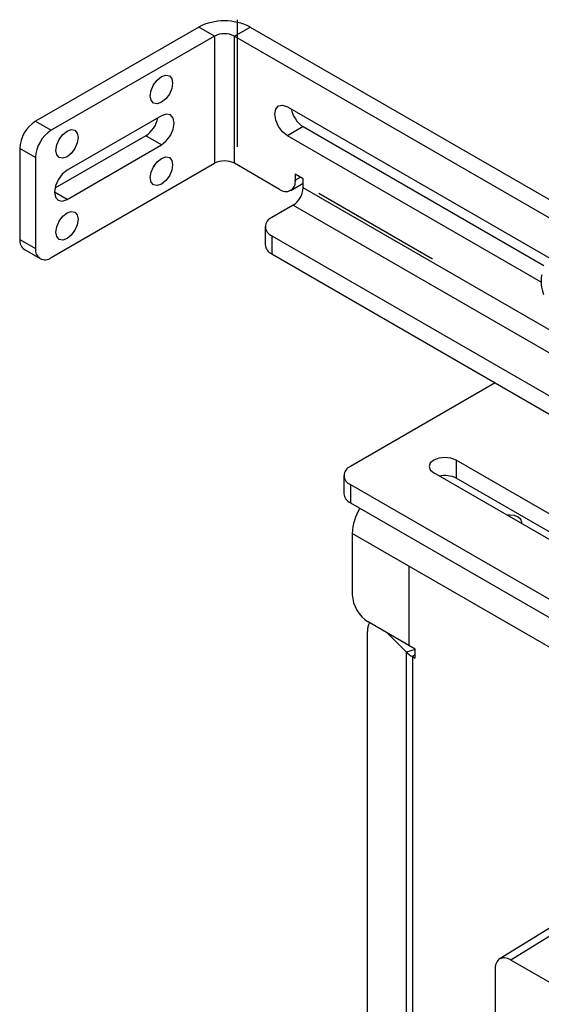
# Model space of a CAD drawing. Header units: inches. Extents: x 0.3 to 33.8, y 0.2 to 21.7.
# Tile 168 of 192: x 29.79 to 30.082, y 18.429 to 18.982. Entities that reach past the tile are written whole.
import ezdxf

# ---------------------------------------------------------------- set-up
doc = ezdxf.new("R2010")
doc.units = ezdxf.units.IN
doc.header["$MEASUREMENT"] = 0
doc.linetypes.add('CENTERX2', pattern=[0.7999999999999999, 0.5, -0.1, 0.1, -0.1])

msp = doc.modelspace()

# ---------------------------------------------------------------- linework, layer by layer
at = {"color": 7, "linetype": 'CENTERX2'}
for p, q in [((29.91184511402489, 18.91045029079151), (29.91184511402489, 18.98189761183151)), ((30.54098433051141, 18.54747052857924), (29.95762123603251, 18.88423887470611))]:
    msp.add_line(p, q, dxfattribs=at)
at = {"color": 7, "linetype": 'Continuous', "lineweight": 25}
for p, q in [((29.89018162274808, 18.97777016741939), (29.79852221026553, 18.92485631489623)), ((29.89902045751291, 18.97266761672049), (29.89018162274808, 18.97777016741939)), ((29.91015599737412, 18.97266761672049), (29.91899483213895, 18.97777016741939)), ((29.91899483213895, 18.97777016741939), (30.53214549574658, 18.62380582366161)), ((29.89902045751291, 18.97266761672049), (29.80736104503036, 18.91975376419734)), ((29.89902045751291, 18.97266761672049), (29.89902045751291, 18.90122029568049)), ((29.91015599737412, 18.90122029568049), (29.91015599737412, 18.97266761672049)), ((29.91015599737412, 18.97266761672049), (30.26874563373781, 18.76565822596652)), ((29.93994356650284, 18.93297591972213), (30.08732792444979, 18.84789274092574)), ((29.86923288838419, 18.92791336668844), (29.81619987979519, 18.89729806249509)), ((29.79852221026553, 18.92485631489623), (29.80736104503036, 18.91975376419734)), ((29.94878240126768, 18.9218293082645), (29.93994356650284, 18.91672675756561)), ((29.94878240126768, 18.9218293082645), (30.08388013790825, 18.84383904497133)), ((29.86039405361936, 18.91668510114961), (29.80935297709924, 18.88721971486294)), ((29.86923288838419, 18.91158255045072), (29.86039405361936, 18.91668510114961)), ((30.0823465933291, 18.83451924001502), (29.93994356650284, 18.91672675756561)), ((29.79852221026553, 18.90444445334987), (29.7896833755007, 18.90954700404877)), ((29.7896833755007, 18.90954700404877), (29.7896833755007, 18.85851320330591)), ((29.8161998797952, 18.88096724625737), (29.86923288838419, 18.91158255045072)), ((29.79852221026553, 18.90444445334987), (29.79852221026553, 18.85341065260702)), ((29.80736104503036, 18.84830644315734), (29.89902045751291, 18.90122029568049)), ((29.93552414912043, 18.88657557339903), (29.91015599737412, 18.90122029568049)), ((29.94878240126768, 18.89249593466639), (29.94436298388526, 18.89504721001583)), ((29.94436298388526, 18.89504721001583), (29.94436298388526, 18.89167978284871)), ((29.94436298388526, 18.89167978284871), (29.94727957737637, 18.89336349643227)), ((29.9417736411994, 18.88595672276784), (29.94878240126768, 18.89000279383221)), ((29.94878240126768, 18.8873925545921), (29.94878240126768, 18.89249593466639)), ((30.27594831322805, 18.69852369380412), (29.94878240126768, 18.8873925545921)), ((29.8161998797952, 18.88096724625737), (29.80912881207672, 18.88504928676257)), ((29.94321463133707, 18.87774889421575), (29.93110473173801, 18.87075799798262)), ((29.94321463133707, 18.87774889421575), (30.52657772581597, 18.54098054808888)), ((29.92744356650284, 18.86565544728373), (29.92744356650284, 18.85544868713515)), ((29.93110473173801, 18.86055289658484), (30.49679015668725, 18.53398965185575)), ((29.93110473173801, 18.86055289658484), (29.93110473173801, 18.85034613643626)), ((29.7896833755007, 18.85851320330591), (29.79852221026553, 18.85341065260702)), ((29.79227271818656, 18.85279014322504), (29.80111155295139, 18.84768759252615)), ((29.93110473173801, 18.85034613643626), (30.49679015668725, 18.52378289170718)), ((30.05661647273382, 18.77788975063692), (29.97529890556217, 18.73094611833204)), ((30.23108076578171, 18.62112690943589), (30.03458980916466, 18.73455872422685)), ((30.03458980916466, 18.73455872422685), (30.03458980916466, 18.72435196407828)), ((30.22278825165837, 18.61146365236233), (30.02207401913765, 18.72733351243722)), ((29.971637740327, 18.72584356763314), (29.971637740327, 18.71563680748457)), ((30.22408363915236, 18.61495950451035), (30.03458980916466, 18.72435196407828)), ((29.97529890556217, 18.72074101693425), (30.61169500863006, 18.35335736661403)), ((29.97529890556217, 18.72074101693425), (29.97529890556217, 18.71053425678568)), ((29.97529890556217, 18.71053425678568), (30.61169500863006, 18.34315060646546)), ((30.00817416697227, 18.67491955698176), (29.97635436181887, 18.69328873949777)), ((29.97635436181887, 18.69328873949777), (29.97635436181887, 18.65889115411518)), ((30.58093065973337, 18.34427427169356), (30.00817416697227, 18.67491955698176)), ((30.00817416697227, 18.67491955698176), (30.00817416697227, 18.63031521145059)), ((30.00817416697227, 18.63031521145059), (29.98519319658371, 18.64358184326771)), ((29.98488045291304, 17.46451884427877), (29.98488045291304, 18.63829626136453)), ((29.99609813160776, 18.63728655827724), (30.00683302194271, 18.62655283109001)), ((30.0117097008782, 18.6281782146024), (30.00683302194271, 18.62655283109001)), ((30.0117097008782, 18.62827419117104), (30.00817416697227, 18.63031521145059)), ((30.0117097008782, 18.62317081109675), (30.0117097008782, 18.62827419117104)), ((30.00683302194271, 17.4323618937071), (30.00683302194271, 18.62655283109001)), ((30.0117097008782, 18.62506300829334), (30.01007083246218, 18.62411690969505)), ((30.01007083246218, 18.62411690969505), (30.01007083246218, 17.42992597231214)), ((30.01007083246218, 18.62411690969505), (30.0117097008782, 18.62317081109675)), ((30.09373988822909, 18.47573794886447), (30.05884377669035, 18.45416121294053)), ((30.10009670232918, 18.47518351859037), (30.06535849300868, 18.45370441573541)), ((30.43535798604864, 18.24010825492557), (30.06535849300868, 18.45370441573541)), ((30.0565210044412, 18.44860098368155), (30.0565210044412, 18.02133922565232))]:
    msp.add_line(p, q, dxfattribs=at)
at = {"color": 7, "linetype": 'Continuous', "lineweight": 25, "flags": 128}
for points in [[(29.86297499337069, 18.93910056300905), (29.86345134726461, 18.94214097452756), (29.86480788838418, 18.94526849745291), (29.86683809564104, 18.94800699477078), (29.86923288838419, 18.94993955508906), (29.87162768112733, 18.950771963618), (29.87365788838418, 18.95037749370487), (29.87501442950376, 18.94881619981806), (29.87549078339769, 18.94632577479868), (29.87501442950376, 18.94328536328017), (29.87365788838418, 18.94015784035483), (29.87162768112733, 18.93741934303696), (29.86923288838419, 18.93548678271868), (29.86683809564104, 18.93465437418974), (29.86480788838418, 18.93504884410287), (29.86345134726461, 18.93661013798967), (29.86297499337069, 18.93910056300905)], [(29.86504268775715, 18.94566150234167), (29.86481905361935, 18.94526039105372), (29.86458425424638, 18.94486738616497)], [(29.93994356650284, 18.91672675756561), (29.93725111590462, 18.91889952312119), (29.93496856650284, 18.92197839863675), (29.93344341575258, 18.92549465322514), (29.93290785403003, 18.92891296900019), (29.93344341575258, 18.93171293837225), (29.93496856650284, 18.93346829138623), (29.93725111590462, 18.93391179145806), (29.93994356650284, 18.93297591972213)], [(29.86923288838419, 18.91158255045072), (29.87193886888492, 18.91376623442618), (29.87423288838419, 18.91686058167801), (29.87576570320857, 18.92039450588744), (29.87630395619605, 18.9238299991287), (29.87576570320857, 18.92664403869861), (29.87423288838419, 18.92840821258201), (29.87193886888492, 18.92885394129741), (29.86923288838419, 18.92791336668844)], [(29.80994198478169, 18.9084852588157), (29.81041833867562, 18.91152567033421), (29.81177487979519, 18.91465319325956), (29.81380508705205, 18.91739169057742), (29.8161998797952, 18.91932425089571), (29.81859467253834, 18.92015665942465), (29.8206248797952, 18.91976218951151), (29.82198142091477, 18.91820089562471), (29.82245777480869, 18.91571047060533), (29.82198142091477, 18.91267005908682), (29.8206248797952, 18.90954253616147), (29.81859467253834, 18.90680403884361), (29.8161998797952, 18.90487147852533), (29.81380508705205, 18.90403906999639), (29.81177487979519, 18.90443353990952), (29.81041833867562, 18.90599483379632), (29.80994198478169, 18.9084852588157)], [(29.81200967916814, 18.91504619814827), (29.81178604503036, 18.91464508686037), (29.81155124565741, 18.91425208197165)], [(29.86297499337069, 18.89317014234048), (29.86345134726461, 18.89621055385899), (29.86480788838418, 18.89933807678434), (29.86683809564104, 18.9020765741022), (29.86923288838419, 18.90400913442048), (29.87162768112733, 18.90484154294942), (29.87365788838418, 18.90444707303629), (29.87501442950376, 18.90288577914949), (29.87549078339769, 18.90039535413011), (29.87501442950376, 18.8973549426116), (29.87365788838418, 18.89422741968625), (29.87162768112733, 18.89148892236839), (29.86923288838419, 18.8895563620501), (29.86683809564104, 18.88872395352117), (29.86480788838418, 18.8891184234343), (29.86345134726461, 18.8906797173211), (29.86297499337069, 18.89317014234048)], [(29.86504268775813, 18.89973108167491), (29.86481905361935, 18.89932997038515), (29.8645842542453, 18.89893696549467)], [(29.81619987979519, 18.89729806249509), (29.81349389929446, 18.89511437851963), (29.81119987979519, 18.8920200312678), (29.80966706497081, 18.88848610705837), (29.80912881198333, 18.88505061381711), (29.80966706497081, 18.88223657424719), (29.81119987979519, 18.8804724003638), (29.81349389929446, 18.8800266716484), (29.8161998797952, 18.88096724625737)], [(29.80994198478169, 18.86255483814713), (29.81041833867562, 18.86559524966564), (29.81177487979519, 18.86872277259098), (29.81380508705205, 18.87146126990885), (29.8161998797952, 18.87339383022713), (29.81859467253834, 18.87422623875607), (29.8206248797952, 18.87383176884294), (29.82198142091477, 18.87227047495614), (29.82245777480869, 18.86978004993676), (29.82198142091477, 18.86673963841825), (29.8206248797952, 18.8636121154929), (29.81859467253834, 18.86087361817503), (29.8161998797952, 18.85894105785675), (29.81380508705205, 18.85810864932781), (29.81177487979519, 18.85850311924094), (29.81041833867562, 18.86006441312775), (29.80994198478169, 18.86255483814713)], [(29.81200967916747, 18.86911577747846), (29.81178604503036, 18.8687146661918), (29.81155124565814, 18.86832166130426)], [(30.03458980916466, 18.73455872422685), (30.03171866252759, 18.73566621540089), (30.02833191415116, 18.73605511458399), (30.02494516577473, 18.73566621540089), (30.02207401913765, 18.73455872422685), (30.02015558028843, 18.73290124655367), (30.01948191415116, 18.73094611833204), (30.02015558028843, 18.72899099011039), (30.02207401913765, 18.72733351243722)], [(30.07138111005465, 18.69886913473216), (30.07154270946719, 18.69971985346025), (30.07102509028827, 18.70122209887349), (30.06955103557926, 18.70249564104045), (30.06734495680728, 18.7033465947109), (30.06474270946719, 18.70364540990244), (30.06326906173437, 18.7035521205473)]]:
    msp.add_lwpolyline(points, dxfattribs=at)
at = {"color": 7, "linetype": 'Continuous', "lineweight": 25}
for centre, radius, start, end in [((29.90458822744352, 18.94996552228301), 0.03131530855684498, 62.60967223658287, 117.3903277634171), ((29.90458822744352, 18.96192186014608), 0.01210253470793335, 62.60967223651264, 117.3903277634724), ((29.95730306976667, 18.93494638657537), 0.0156415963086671, 191.6061223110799, 236.9928167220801), ((29.8518345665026, 18.92986509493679), 0.01571550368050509, 303.0009144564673, 348.6172509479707), ((29.80887357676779, 18.90867374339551), 0.01921006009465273, 122.6054783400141, 177.3945215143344), ((29.81771241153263, 18.90357119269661), 0.01921006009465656, 122.605478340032, 177.3945215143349), ((29.90458822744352, 18.89047453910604), 0.01210253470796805, 62.60967223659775, 117.3903277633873), ((29.93897455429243, 18.89080569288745), 0.00545886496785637, 230.7967147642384, 9.214036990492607), ((29.93669408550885, 18.88794264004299), 0.01210082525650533, 302.6054783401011, 357.3945215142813), ((29.93304131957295, 18.86565544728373), 0.005457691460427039, 110.783420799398, 249.2165792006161), ((29.79580839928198, 18.85783711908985), 0.006162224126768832, 173.7011524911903, 234.9866671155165), ((29.93369927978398, 18.85607251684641), 0.006286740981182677, 185.6947992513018, 245.6253417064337), ((29.80391063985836, 18.85253656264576), 0.00545886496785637, 170.7859630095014, 309.2032852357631), ((30.10242438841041, 18.83495769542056), 0.02008258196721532, 169.4320852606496, 201.7680049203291), ((29.97723549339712, 18.72584356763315), 0.005457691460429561, 110.7834207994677, 249.2165792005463), ((30.02829489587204, 18.71204563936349), 0.01382286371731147, 62.90941385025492, 102.8782114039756), ((29.97789345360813, 18.71626063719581), 0.006286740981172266, 185.6947992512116, 245.625341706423), ((30.0060629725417, 18.69218711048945), 0.02972902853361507, 149.0221591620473, 177.8763804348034), ((29.99554456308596, 18.65976441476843), 0.01921006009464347, 182.6054784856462, 237.3945216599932), ((29.99228268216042, 18.63901246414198), 0.007436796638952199, 146.8202992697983, 185.5264513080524), ((30.01774236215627, 18.63768365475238), 0.01558553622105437, 225.5757506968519, 240.5133275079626)]:
    msp.add_arc(centre, radius, start, end, dxfattribs=at)
msp.add_open_spline([(30.06535849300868, 18.45370441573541), (30.06475609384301, 18.4540107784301), (30.06356712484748, 18.45461545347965), (30.06135541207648, 18.45506425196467), (30.05895148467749, 18.45459699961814), (30.05734386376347, 18.45274766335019), (30.05662731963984, 18.45060784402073), (30.05655675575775, 18.44927584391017), (30.0565210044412, 18.44860098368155)], degree=3, knots=[0, 0, 0, 0, 0.1304165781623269, 0.2574061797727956, 0.5000000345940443, 0.7425990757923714, 0.8695873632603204, 1, 1, 1, 1], dxfattribs=at)

doc.saveas('drawing.dxf')
